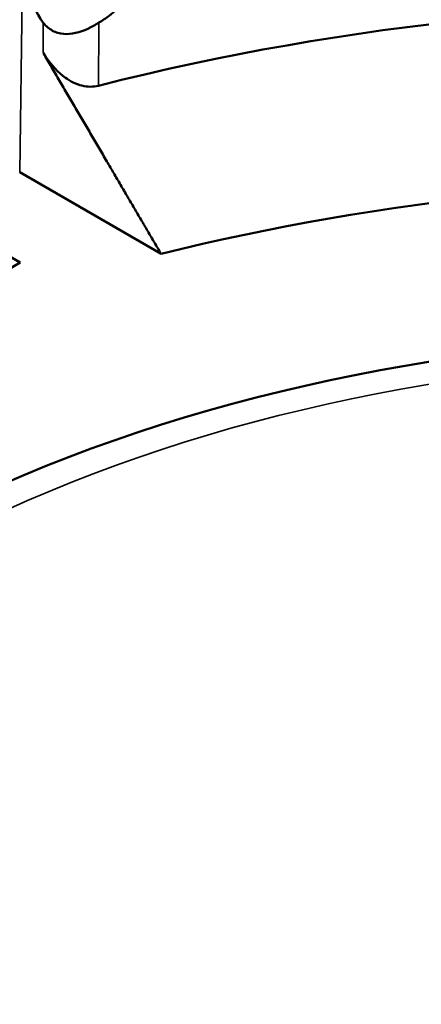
# Model space of a CAD drawing. Header units: millimetres. Extents: x 30 to 1646, y 30 to 1265.
# Tile 97 of 137: x 1143 to 1159, y 120 to 159. Entities that reach past the tile are written whole.
import ezdxf

# ---------------------------------------------------------------- set-up
doc = ezdxf.new("R2010")
doc.units = ezdxf.units.MM
doc.header["$LTSCALE"] = 6
doc.layers.add('Visible (ISO)', color=7, linetype='Continuous', lineweight=50)
doc.layers.add('Visible Narrow (ISO)', color=7, linetype='Continuous', lineweight=35)

msp = doc.modelspace()

# ---------------------------------------------------------------- linework, layer by layer
at = {"layer": 'Visible (ISO)'}
for p, q in [((1148.9054, 149.4543), (1143.2606, 152.7133)), ((1138.7391, 151.7351), (1143.2754, 149.1161)), ((1143.2754, 149.1161), (1136.4098, 145.1522))]:
    msp.add_line(p, q, dxfattribs=at)
for centre, major_axis, ratio, start_param, end_param in [((1173.1793, 150.1367), (67.4331, 0), 0.5773503, 0.0368363, 2.0100175), ((1173.1793, 149.3202), (67.5, 0), 0.5773503, 6.2584901, 8.2578286), ((1173.1793, 121.1486), (-66.2951, 0), 0.5773503, 4.1717528, 5.1281397), ((1144.7637, 159.4506), (-0.7092, 1.3223), 0.5971344, 6.0844128, 8.1378906), ((1173.1793, 117.0686), (61.1206, 0), 0.5773503, 1.0539232, 1.9792034), ((1173.1793, 117.0686), (-50.5, 0), 0.5773503, 4.1194575, 5.4726802), ((1173.1793, 117.0686), (-50.5, 0), 0.5773503, 5.8892488, 9.8964372)]:
    msp.add_ellipse(centre, major_axis=major_axis, ratio=ratio, start_param=start_param, end_param=end_param, dxfattribs=at)
for points, knots in [([(1146.4402, 160.4189), (1146.732, 160.3934), (1147.0515, 160.3284), (1147.3132, 160.1367), (1147.3655, 160.0858), (1147.439, 159.965), (1147.4596, 159.8948), (1147.4616, 159.7683), (1147.4512, 159.707), (1147.409, 159.5852), (1147.3776, 159.5248), (1147.2244, 159.2838), (1147.0199, 159.0976), (1146.7058, 158.8585), (1146.5685, 158.7657), (1146.4253, 158.6798)], [-1.16164411, -1.16164411, -1.16164411, -1.16164411, -1.06319792, -1.06319792, -1.03746079, -1.03746079, -1.01172366, -1.01172366, -0.99201966, -0.99201966, -0.97231566, -0.97231566, -0.90304779, -0.90304779, -0.85387059, -0.85387059, -0.85387059, -0.85387059]), ([(1146.4253, 158.6798), (1146.3552, 158.6372), (1146.2836, 158.5952), (1145.9067, 158.3888), (1145.5776, 158.2573), (1145.1002, 158.2195), (1144.9398, 158.2299), (1144.6404, 158.3149), (1144.5013, 158.39), (1144.324, 158.5368), (1144.262, 158.6027), (1144.2045, 158.6734)], [0.54672081, 0.54672081, 0.54672081, 0.54672081, 0.57141413, 0.57141413, 0.67402919, 0.67402919, 0.72034871, 0.72034871, 0.76666822, 0.76666822, 0.79252601, 0.79252601, 0.79252601, 0.79252601]), ([(1144.214, 157.4609), (1144.2474, 157.4052), (1144.2821, 157.3502), (1144.5319, 156.9761), (1144.7941, 156.691), (1145.2792, 156.3447), (1145.5095, 156.2264), (1145.9692, 156.1132), (1146.1979, 156.1117), (1146.4042, 156.1637)], [0.08971437, 0.08971437, 0.08971437, 0.08971437, 0.1079142, 0.1079142, 0.21582841, 0.21582841, 0.28792318, 0.28792318, 0.35527284, 0.35527284, 0.35527284, 0.35527284])]:
    msp.add_open_spline(points, degree=3, knots=knots, dxfattribs=at)
msp.add_rational_spline([(1148.9054, 149.4543), (1146.6788, 153.2382), (1144.214, 157.4609)], [1.00250212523, 1.00964411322, 1.01388884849], degree=2, dxfattribs=at)
at = {"layer": 'Visible Narrow (ISO)'}
for p, q in [((1143.2606, 152.7133), (1143.7483, 185.8096)), ((1144.2043, 158.6736), (1144.1933, 157.4964))]:
    msp.add_line(p, q, dxfattribs=at)
for start_param, end_param in [(4.0974697, 5.4719115), (5.901918, 10.0113762)]:
    msp.add_ellipse((1173.1793, 117.0686), major_axis=(-49, 0), ratio=0.5773503, start_param=start_param, end_param=end_param, dxfattribs=at)
msp.add_open_spline([(1146.4042, 156.1637), (1146.4066, 156.4423), (1146.4099, 156.9999), (1146.419, 157.8389), (1146.4229, 158.3992), (1146.4253, 158.6798)], degree=3, knots=[0.00003709, 0.00003709, 0.00003709, 0.00003709, 0.33333333, 0.66666667, 1, 1, 1, 1], dxfattribs=at)
msp.add_open_spline([(1144.1933, 157.4964), (1144.2002, 157.4846), (1144.2071, 157.4727), (1144.214, 157.4609)], degree=3, dxfattribs=at)

doc.saveas('drawing.dxf')
